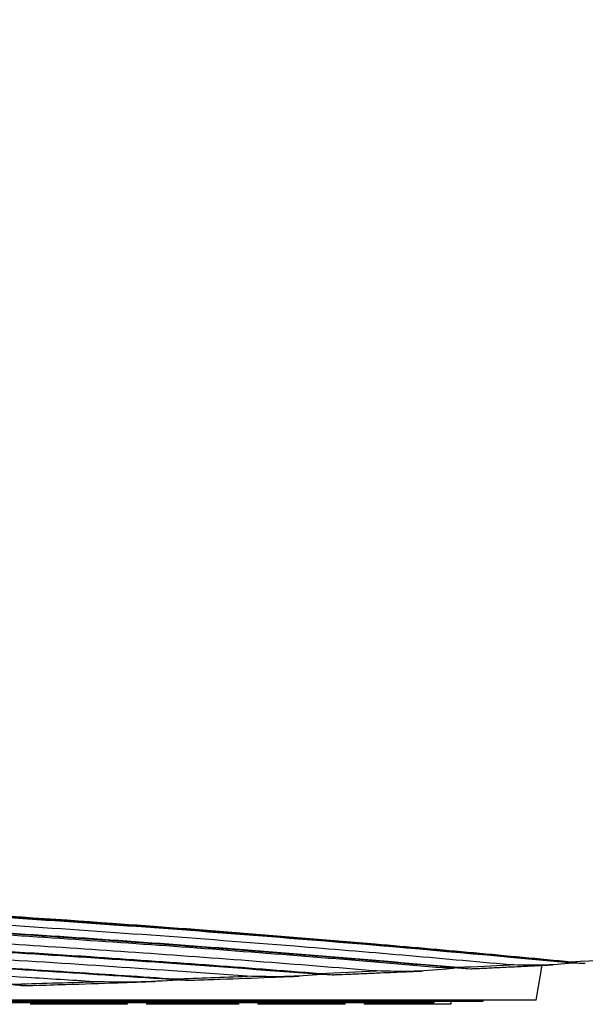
# Model space of a CAD drawing. Header units: millimetres. Extents: x 226 to 1023, y 71 to 732.
# Tile 6 of 110: x 283.35 to 285.37, y 71.21 to 74.73. Entities that reach past the tile are written whole.
import ezdxf

# ---------------------------------------------------------------- set-up
doc = ezdxf.new("R2010")
doc.units = ezdxf.units.MM
doc.layers.add('1', color=7, linetype='CONTINUOUS', true_color=0xffffff)

msp = doc.modelspace()

# ---------------------------------------------------------------- linework, layer by layer
at = {"layer": '1', "color": 7, "linetype": 'Continuous'}
for p, q in [((284.9464, 71.3415), (284.9561, 71.3407)), ((285.1988, 71.2284), (285.2207, 71.3527)), ((285.1988, 71.2284), (282.6422, 71.2284)), ((285.009, 71.2284), (285.009, 71.2234)), ((285.009, 71.2234), (282.409, 71.2234)), ((284.834, 71.2184), (282.984, 71.2184)), ((283.3939, 71.2184), (283.3939, 71.2134)), ((283.4025, 71.2134), (283.3939, 71.2134)), ((283.4025, 71.2184), (283.4025, 71.2134)), ((283.4198, 71.2134), (283.4025, 71.2134)), ((283.4198, 71.2184), (283.4198, 71.2134)), ((283.424, 71.2134), (283.4198, 71.2134)), ((283.424, 71.2184), (283.424, 71.2134)), ((283.544, 71.2134), (283.424, 71.2134)), ((283.544, 71.2184), (283.544, 71.2134)), ((283.594, 71.2134), (283.544, 71.2134)), ((283.594, 71.2184), (283.594, 71.2134)), ((283.714, 71.2134), (283.594, 71.2134)), ((283.714, 71.2184), (283.714, 71.2134)), ((283.7303, 71.2134), (283.714, 71.2134)), ((283.7303, 71.2184), (283.7303, 71.2134)), ((283.7389, 71.2134), (283.7303, 71.2134)), ((283.7389, 71.2184), (283.7389, 71.2134)), ((283.8079, 71.2184), (283.8079, 71.2134)), ((284.1357, 71.2134), (283.8079, 71.2134)), ((284.1357, 71.2184), (284.1357, 71.2134)), ((284.2047, 71.2184), (284.2047, 71.2134)), ((284.2564, 71.2134), (284.2047, 71.2134)), ((284.2564, 71.2184), (284.2564, 71.2134)), ((284.265, 71.2134), (284.2564, 71.2134)), ((284.265, 71.2184), (284.265, 71.2134)), ((284.2823, 71.2134), (284.265, 71.2134)), ((284.2823, 71.2184), (284.2823, 71.2134)), ((284.3082, 71.2134), (284.2823, 71.2134)), ((284.3082, 71.2184), (284.3082, 71.2134)), ((284.3427, 71.2134), (284.3082, 71.2134)), ((284.3427, 71.2184), (284.3427, 71.2134)), ((284.3772, 71.2134), (284.3427, 71.2134)), ((284.3772, 71.2184), (284.3772, 71.2134)), ((284.4117, 71.2134), (284.3772, 71.2134)), ((284.4117, 71.2184), (284.4117, 71.2134)), ((284.4375, 71.2134), (284.4117, 71.2134)), ((284.4375, 71.2184), (284.4375, 71.2134)), ((284.4548, 71.2134), (284.4375, 71.2134)), ((284.4548, 71.2184), (284.4548, 71.2134)), ((284.4634, 71.2134), (284.4548, 71.2134)), ((284.4634, 71.2184), (284.4634, 71.2134)), ((284.5152, 71.2134), (284.4634, 71.2134)), ((284.5152, 71.2184), (284.5152, 71.2134)), ((284.5842, 71.2184), (284.5842, 71.2134)), ((284.8947, 71.2134), (284.5842, 71.2134)), ((284.834, 71.2234), (284.834, 71.2184)), ((284.8947, 71.2234), (284.8947, 71.2134))]:
    msp.add_line(p, q, dxfattribs=at)
for points, knots in [([(279.759, 81.1799), (281.1656, 81.1799), (282.5693, 81.0941), (285.348, 80.7485), (286.7274, 80.4886), (289.4161, 79.7808), (290.7347, 79.3315), (292.5661, 78.4953), (293.1517, 78.19), (294.2501, 77.5079), (294.7614, 77.1317), (295.3951, 76.5157), (295.5841, 76.3009), (295.8915, 75.864), (296.0129, 75.6373), (296.1636, 75.1864), (296.1931, 74.9648), (296.1526, 74.531), (296.0838, 74.3289), (295.8908, 73.9992), (295.7861, 73.8672), (295.6645, 73.7444)], [0, 0, 0, 0, 0.192864, 0.192864, 0.385727, 0.385727, 0.578591, 0.578591, 0.675023, 0.675023, 0.771455, 0.771455, 0.819671, 0.819671, 0.867887, 0.867887, 0.916103, 0.916103, 0.964319, 0.964319, 1, 1, 1, 1]), ([(279.759, 71.6441), (279.7964, 71.6441), (279.8698, 71.644), (279.9777, 71.6437), (280.0815, 71.6431), (280.1811, 71.6424), (280.2765, 71.6416), (280.3677, 71.6406), (280.4548, 71.6395), (280.5388, 71.6383), (280.6197, 71.6371), (280.6974, 71.6358), (280.7705, 71.6344), (280.839, 71.6331), (280.9029, 71.6317), (280.9597, 71.6304), (281.0099, 71.6293), (281.0548, 71.6282), (281.0985, 71.6271), (281.1421, 71.626), (281.1859, 71.6248), (281.2298, 71.6236), (281.2999, 71.6217), (281.3964, 71.6188), (281.5459, 71.614), (281.7229, 71.6078), (281.9267, 71.6), (282.1308, 71.5913), (282.3346, 71.5819), (282.5185, 71.5727), (282.6826, 71.5641), (282.8271, 71.5561), (282.9713, 71.5477), (283.1149, 71.539), (283.2556, 71.5302), (283.3918, 71.5213), (283.5226, 71.5125), (283.6486, 71.5037), (283.7437, 71.4969), (283.8101, 71.4921), (283.8505, 71.4891), (283.894, 71.4859), (283.941, 71.4823), (283.9915, 71.4785), (284.0455, 71.4744), (284.1051, 71.4698), (284.1705, 71.4646), (284.2419, 71.459), (284.3175, 71.4529), (284.3973, 71.4463), (284.4812, 71.4393), (284.5692, 71.4319), (284.6613, 71.424), (284.7574, 71.4156), (284.8576, 71.4068), (284.9611, 71.3974), (285.0679, 71.3877), (285.1778, 71.3774), (285.2744, 71.3683), (285.3342, 71.3626), (285.3561, 71.3604)], [0, 0, 0, 0, 0.01964, 0.03855, 0.056728, 0.074175, 0.090891, 0.106876, 0.122129, 0.136651, 0.15108, 0.164706, 0.177529, 0.189549, 0.200766, 0.211181, 0.219469, 0.227205, 0.23484, 0.242505, 0.2502, 0.257926, 0.265683, 0.28717, 0.308888, 0.344634, 0.380724, 0.416814, 0.452905, 0.488996, 0.514719, 0.540442, 0.566166, 0.591889, 0.617405, 0.641695, 0.665187, 0.687881, 0.709776, 0.716621, 0.72384, 0.731701, 0.740203, 0.749348, 0.759134, 0.769561, 0.781773, 0.794762, 0.808526, 0.823068, 0.838386, 0.85448, 0.871351, 0.888999, 0.907423, 0.926624, 0.946238, 0.966601, 0.987713, 1, 1, 1, 1]), ([(279.759, 71.5818), (279.7986, 71.5818), (279.8761, 71.5818), (279.9898, 71.5814), (280.0984, 71.5808), (280.202, 71.58), (280.3004, 71.5791), (280.3938, 71.5781), (280.4798, 71.577), (280.5588, 71.5759), (280.631, 71.5748), (280.6989, 71.5736), (280.7626, 71.5725), (280.822, 71.5714), (280.8771, 71.5702), (280.9282, 71.5691), (280.9767, 71.5681), (281.024, 71.567), (281.0715, 71.5659), (281.1191, 71.5647), (281.1887, 71.5629), (281.2808, 71.5604), (281.4197, 71.5563), (281.5843, 71.5511), (281.7738, 71.5444), (281.9637, 71.537), (282.1533, 71.529), (282.3244, 71.5212), (282.4772, 71.5139), (282.6116, 71.507), (282.7459, 71.4999), (282.8796, 71.4925), (283.0107, 71.485), (283.1376, 71.4774), (283.2594, 71.4699), (283.3769, 71.4624), (283.4656, 71.4565), (283.5275, 71.4524), (283.5652, 71.4499), (283.6057, 71.4471), (283.6496, 71.4441), (283.6967, 71.4408), (283.747, 71.4373), (283.8026, 71.4333), (283.8636, 71.4289), (283.9303, 71.424), (284.0008, 71.4188), (284.0753, 71.4132), (284.1536, 71.4072), (284.2358, 71.4009), (284.3218, 71.3941), (284.4116, 71.3869), (284.5052, 71.3792), (284.6019, 71.3712), (284.7018, 71.3628), (284.8046, 71.354), (284.8847, 71.347), (284.9306, 71.3429), (284.9411, 71.342)], [0, 0, 0, 0, 0.022522, 0.044083, 0.064684, 0.084324, 0.103004, 0.120722, 0.13748, 0.151996, 0.165705, 0.178607, 0.190701, 0.201987, 0.212465, 0.222136, 0.231144, 0.24012, 0.249138, 0.258197, 0.267299, 0.288916, 0.310766, 0.34673, 0.383038, 0.419348, 0.455659, 0.491969, 0.517849, 0.543728, 0.569608, 0.595488, 0.621159, 0.645597, 0.669231, 0.692063, 0.714091, 0.720977, 0.72824, 0.736149, 0.744703, 0.753903, 0.763748, 0.774239, 0.786525, 0.799592, 0.813441, 0.82807, 0.843481, 0.859673, 0.876647, 0.894401, 0.912937, 0.932254, 0.951987, 0.972474, 0.993714, 1, 1, 1, 1]), ([(279.759, 71.5136), (279.7948, 71.5136), (279.8648, 71.5136), (279.9674, 71.5133), (280.0655, 71.5128), (280.159, 71.5122), (280.2479, 71.5115), (280.3322, 71.5107), (280.4099, 71.5098), (280.4813, 71.5089), (280.5465, 71.508), (280.6078, 71.5071), (280.6653, 71.5062), (280.7189, 71.5053), (280.7687, 71.5044), (280.8149, 71.5035), (280.8587, 71.5026), (280.9015, 71.5018), (280.9443, 71.5009), (280.9873, 71.4999), (281.0503, 71.4985), (281.1334, 71.4965), (281.259, 71.4933), (281.4077, 71.4891), (281.579, 71.4837), (281.7507, 71.4778), (281.9222, 71.4714), (282.077, 71.4652), (282.2152, 71.4592), (282.3369, 71.4538), (282.4585, 71.4481), (282.5796, 71.4421), (282.6982, 71.436), (282.8132, 71.4299), (282.9236, 71.4239), (283.0301, 71.4178), (283.1105, 71.4131), (283.1666, 71.4098), (283.2008, 71.4077), (283.2376, 71.4055), (283.2774, 71.4031), (283.3201, 71.4004), (283.3658, 71.3976), (283.4162, 71.3944), (283.4716, 71.3908), (283.5321, 71.3869), (283.5962, 71.3827), (283.6638, 71.3781), (283.735, 71.3733), (283.8096, 71.3681), (283.8878, 71.3626), (283.9694, 71.3568), (284.0545, 71.3506), (284.1425, 71.344), (284.2333, 71.3372), (284.3269, 71.33), (284.4038, 71.324), (284.4495, 71.3204), (284.4629, 71.3193)], [0, 0, 0, 0, 0.022465, 0.043972, 0.064521, 0.084111, 0.102743, 0.120416, 0.13713, 0.151609, 0.165283, 0.178151, 0.190214, 0.201471, 0.211922, 0.221568, 0.230552, 0.239506, 0.2485, 0.257537, 0.266615, 0.288177, 0.309971, 0.345844, 0.38206, 0.418277, 0.454495, 0.490713, 0.516526, 0.542339, 0.568153, 0.593966, 0.619572, 0.643947, 0.667521, 0.690294, 0.712265, 0.719134, 0.726379, 0.734267, 0.7428, 0.751976, 0.761797, 0.772261, 0.784516, 0.797549, 0.811362, 0.825954, 0.841326, 0.857476, 0.874406, 0.892115, 0.910603, 0.929871, 0.949553, 0.969986, 0.991172, 1, 1, 1, 1]), ([(279.759, 71.4515), (279.7909, 71.4515), (279.8533, 71.4514), (279.9448, 71.4512), (280.0322, 71.4508), (280.1156, 71.4504), (280.1949, 71.4498), (280.27, 71.4492), (280.3433, 71.4485), (280.4143, 71.4477), (280.4828, 71.4468), (280.5464, 71.446), (280.605, 71.4451), (280.6561, 71.4443), (280.7004, 71.4436), (280.7395, 71.4429), (280.7776, 71.4423), (280.8158, 71.4416), (280.8542, 71.4408), (280.9412, 71.4391), (281.0788, 71.4361), (281.2675, 71.4314), (281.4587, 71.426), (281.6502, 71.4199), (281.8181, 71.414), (281.9627, 71.4086), (282.0841, 71.4038), (282.2053, 71.3987), (282.3254, 71.3935), (282.4429, 71.3881), (282.5565, 71.3827), (282.6656, 71.3773), (282.748, 71.3731), (282.8061, 71.37), (282.8425, 71.3681), (282.8822, 71.366), (282.9256, 71.3636), (282.9725, 71.3611), (283.0221, 71.3583), (283.074, 71.3554), (283.1282, 71.3523), (283.1857, 71.3489), (283.2462, 71.3454), (283.3127, 71.3414), (283.3852, 71.3369), (283.4641, 71.332), (283.5468, 71.3268), (283.6335, 71.3212), (283.724, 71.3152), (283.8184, 71.3088), (283.889, 71.304), (283.9281, 71.3012), (283.9345, 71.3008)], [0, 0, 0, 0, 0.022625, 0.044285, 0.06498, 0.08471, 0.103474, 0.121273, 0.138106, 0.155508, 0.171741, 0.186806, 0.200702, 0.21343, 0.223145, 0.232193, 0.24121, 0.250269, 0.25937, 0.268513, 0.312178, 0.357423, 0.403017, 0.448612, 0.494206, 0.523221, 0.552235, 0.58125, 0.610253, 0.638587, 0.665878, 0.692128, 0.717336, 0.725424, 0.734126, 0.74371, 0.754177, 0.765526, 0.777758, 0.7901, 0.803227, 0.817138, 0.831834, 0.847314, 0.865518, 0.8847, 0.904859, 0.925996, 0.94811, 0.971201, 0.995271, 1, 1, 1, 1]), ([(284.4852, 71.3194), (284.5, 71.32), (284.5343, 71.3214), (284.5866, 71.3236), (284.6405, 71.3259), (284.6869, 71.3279), (284.7261, 71.3296), (284.7588, 71.331), (284.7811, 71.332), (284.7925, 71.3325), (284.7938, 71.3326)], [0, 0, 0, 0, 0.143489, 0.333167, 0.508068, 0.668194, 0.7834, 0.889525, 0.986835, 1, 1, 1, 1]), ([(284.8964, 71.3408), (284.8521, 71.3369), (284.7635, 71.3289), (284.6735, 71.3313), (284.6285, 71.3325)], [0, 0, 0, 0, 0.499935, 1, 1, 1, 1]), ([(284.9202, 71.3456), (284.9351, 71.3431), (284.9525, 71.3401), (284.9704, 71.3407), (284.9729, 71.3408)], [0, 0, 0, 0, 0.861814, 1, 1, 1, 1]), ([(284.9729, 71.3408), (284.9786, 71.341), (285.0018, 71.3421), (285.0439, 71.3441), (285.1006, 71.3468), (285.1615, 71.3498), (285.2147, 71.3524), (285.2476, 71.354), (285.2587, 71.3546)], [0, 0, 0, 0, 0.059489, 0.243064, 0.441442, 0.654624, 0.882611, 1, 1, 1, 1]), ([(285.3294, 71.36), (285.2921, 71.357), (285.2177, 71.3511), (285.1423, 71.3533), (285.1046, 71.3544)], [0, 0, 0, 0, 0.499954, 1, 1, 1, 1]), ([(285.3246, 71.3654), (285.337, 71.363), (285.3534, 71.3598), (285.3702, 71.3603), (285.3743, 71.3605)], [0, 0, 0, 0, 0.758697, 1, 1, 1, 1]), ([(283.9193, 71.3), (283.8694, 71.2969), (283.7696, 71.2908), (283.669, 71.293), (283.6187, 71.2941)], [0, 0, 0, 0, 0.49997, 1, 1, 1, 1]), ([(283.91, 71.3041), (283.9267, 71.3018), (283.9498, 71.2987), (283.9734, 71.2996), (283.9799, 71.3001)], [0, 0, 0, 0, 0.723436, 1, 1, 1, 1]), ([(283.9799, 71.3), (284.0102, 71.301), (284.1001, 71.3043), (284.2156, 71.3086), (284.3096, 71.3123), (284.3441, 71.3137), (284.3529, 71.314)], [0, 0, 0, 0, 0.243196, 0.72248, 0.928788, 1, 1, 1, 1]), ([(284.4334, 71.3194), (284.3891, 71.3164), (284.3005, 71.3103), (284.2111, 71.3125), (284.1664, 71.3136)], [0, 0, 0, 0, 0.499964, 1, 1, 1, 1]), ([(284.426, 71.324), (284.4409, 71.3216), (284.4604, 71.3185), (284.4804, 71.3192), (284.4852, 71.3195)], [0, 0, 0, 0, 0.759928, 1, 1, 1, 1]), ([(283.3242, 71.2849), (283.3437, 71.2827), (283.3714, 71.2795), (283.3995, 71.2806), (283.4078, 71.2812)], [0, 0, 0, 0, 0.705001, 1, 1, 1, 1]), ([(283.4078, 71.2811), (283.445, 71.2822), (283.5443, 71.2852), (283.6879, 71.2898), (283.7943, 71.2935), (283.8386, 71.295)], [0, 0, 0, 0, 0.258405, 0.690919, 1, 1, 1, 1])]:
    msp.add_open_spline(points, degree=3, knots=knots, dxfattribs=at)
at = {"layer": '1', "color": 252, "linetype": 'Continuous'}
for points, knots in [([(295.9375, 74.7307), (295.9367, 74.7678), (295.935, 74.8421), (295.9138, 75.0186), (295.8525, 75.2617), (295.6737, 75.6651), (295.2661, 76.2452), (294.4713, 76.9818), (293.4161, 77.6892), (292.2417, 78.3156), (291.1441, 78.7995), (290.1741, 79.1645), (289.3895, 79.4279), (288.6001, 79.6679), (287.7011, 79.9103), (286.7611, 80.1285), (285.8746, 80.3055), (284.9822, 80.4593), (283.8964, 80.6143), (282.5282, 80.7577), (281.3072, 80.8293), (280.3583, 80.8551), (279.9588, 80.8571), (279.759, 80.8581)], [0, 0, 0, 0, 0.009203, 0.018405, 0.043164, 0.067921, 0.115848, 0.186052, 0.264547, 0.331084, 0.403857, 0.456613, 0.495165, 0.534062, 0.585868, 0.640435, 0.684069, 0.726071, 0.780641, 0.853641, 0.938406, 0.969203, 1, 1, 1, 1]), ([(285.3247, 71.3655), (285.4901, 71.3742), (285.914, 71.3968), (286.6553, 71.4436), (287.5499, 71.5109), (288.4302, 71.5921), (289.2028, 71.6771), (289.9283, 71.7694), (290.7656, 71.8935), (291.7815, 72.0789), (292.8604, 72.3369), (293.9566, 72.6954), (294.8674, 73.1342), (295.4216, 73.583), (295.6822, 73.9118), (295.7954, 74.1094), (295.8657, 74.2834), (295.9067, 74.4287), (295.9327, 74.5777), (295.9359, 74.6797), (295.9375, 74.7307)], [0, 0, 0, 0, 0.03648, 0.093524, 0.16451, 0.236591, 0.2927, 0.341582, 0.404966, 0.490071, 0.587408, 0.677788, 0.787944, 0.867524, 0.898009, 0.928493, 0.946369, 0.964245, 0.982122, 1, 1, 1, 1]), ([(279.759, 71.6466), (279.8889, 71.6463), (280.1485, 71.6458), (280.7178, 71.6392), (281.466, 71.6217), (282.5189, 71.5788), (283.5751, 71.5146), (284.4327, 71.4465), (284.9764, 71.3984), (285.2086, 71.3764), (285.3247, 71.3655)], [0, 0, 0, 0, 0.068625, 0.137249, 0.301118, 0.464984, 0.698348, 0.869914, 0.934957, 1, 1, 1, 1]), ([(285.3294, 71.36), (285.2593, 71.3666), (284.9356, 71.3971), (284.2695, 71.4549), (283.4256, 71.517), (282.5935, 71.5657), (281.9318, 71.596), (281.3376, 71.6164), (280.8123, 71.6293), (280.2859, 71.6374), (279.9347, 71.6384), (279.759, 71.6389)], [0, 0, 0, 0, 0.039275, 0.1814, 0.368618, 0.49884, 0.629063, 0.721795, 0.814528, 0.907265, 1, 1, 1, 1]), ([(285.1046, 71.3544), (284.9773, 71.3659), (284.7228, 71.3889), (284.127, 71.4385), (283.4154, 71.4905), (282.5854, 71.5388), (281.9256, 71.5689), (281.333, 71.5891), (280.8092, 71.6019), (280.2844, 71.61), (279.9342, 71.6109), (279.759, 71.6114)], [0, 0, 0, 0, 0.074001, 0.148003, 0.342911, 0.478457, 0.614006, 0.710502, 0.807, 0.903499, 1, 1, 1, 1]), ([(279.759, 71.5841), (280.0507, 71.5827), (280.634, 71.58), (281.5518, 71.5567), (282.5089, 71.5173), (283.3312, 71.4688), (283.9769, 71.4231), (284.4516, 71.3861), (284.7643, 71.3591), (284.9207, 71.3457)], [0, 0, 0, 0, 0.166613, 0.333223, 0.525763, 0.718299, 0.8122, 0.9061, 1, 1, 1, 1]), ([(284.8964, 71.3408), (284.7503, 71.3532), (284.4581, 71.3781), (283.8749, 71.4231), (283.1436, 71.4725), (282.3489, 71.5146), (281.6378, 71.543), (281.0131, 71.5609), (280.3865, 71.5721), (279.9682, 71.5735), (279.759, 71.5742)], [0, 0, 0, 0, 0.088179, 0.176359, 0.348081, 0.519806, 0.639852, 0.759898, 0.879951, 1, 1, 1, 1]), ([(284.6287, 71.3325), (284.4861, 71.3441), (284.2008, 71.3671), (283.6369, 71.4083), (282.9342, 71.4531), (282.1789, 71.4905), (281.509, 71.5154), (280.927, 71.5308), (280.3434, 71.5406), (279.9538, 71.5418), (279.759, 71.5424)], [0, 0, 0, 0, 0.09048, 0.180961, 0.354191, 0.527424, 0.645565, 0.763709, 0.881854, 1, 1, 1, 1]), ([(279.759, 71.5158), (279.9745, 71.515), (280.4054, 71.5136), (281.0832, 71.5012), (281.7911, 71.48), (282.6462, 71.4431), (283.3884, 71.3995), (284.019, 71.3555), (284.2903, 71.3345), (284.4259, 71.324)], [0, 0, 0, 0, 0.136513, 0.273023, 0.430151, 0.587278, 0.820767, 0.910383, 1, 1, 1, 1]), ([(284.4334, 71.3194), (284.2551, 71.333), (283.7558, 71.3709), (283.0317, 71.4165), (282.2652, 71.4549), (281.6214, 71.4799), (280.9912, 71.4972), (280.3756, 71.5079), (279.9646, 71.5092), (279.759, 71.5099)], [0, 0, 0, 0, 0.117555, 0.329191, 0.469627, 0.610065, 0.740042, 0.87002, 1, 1, 1, 1]), ([(284.1665, 71.3136), (284.0778, 71.3201), (283.6673, 71.3501), (283.0352, 71.3898), (282.2689, 71.4281), (281.6246, 71.4531), (280.9935, 71.4704), (280.3767, 71.4811), (279.9649, 71.4824), (279.759, 71.483)], [0, 0, 0, 0, 0.061921, 0.286497, 0.435744, 0.584993, 0.723327, 0.861662, 1, 1, 1, 1]), ([(279.759, 71.4534), (279.9465, 71.4529), (280.3214, 71.4518), (281.1362, 71.4391), (282.094, 71.409), (282.979, 71.3637), (283.5478, 71.3288), (283.7893, 71.3124), (283.9101, 71.3041)], [0, 0, 0, 0, 0.133901, 0.2678, 0.582852, 0.821531, 0.910766, 1, 1, 1, 1]), ([(283.9193, 71.3), (283.7656, 71.3103), (283.3202, 71.3402), (282.475, 71.3868), (281.599, 71.421), (280.8391, 71.4389), (280.2994, 71.4469), (279.9392, 71.4479), (279.759, 71.4484)], [0, 0, 0, 0, 0.113347, 0.328216, 0.614939, 0.743291, 0.871645, 1, 1, 1, 1]), ([(283.6188, 71.2941), (283.5394, 71.2992), (283.1702, 71.3225), (282.411, 71.3635), (281.5505, 71.396), (280.8088, 71.413), (280.2842, 71.4205), (279.9341, 71.4215), (279.759, 71.4219)], [0, 0, 0, 0, 0.062911, 0.292702, 0.59595, 0.730632, 0.865315, 1, 1, 1, 1])]:
    msp.add_open_spline(points, degree=3, knots=knots, dxfattribs=at)
for points in [[(284.4259, 71.324), (284.4935, 71.3268), (284.5611, 71.3297), (284.6287, 71.3325)], [(284.9207, 71.3457), (284.982, 71.3486), (285.0433, 71.3515), (285.1046, 71.3544)], [(283.9101, 71.3041), (283.9955, 71.3073), (284.081, 71.3105), (284.1665, 71.3136)], [(283.3242, 71.2849), (283.4224, 71.288), (283.5206, 71.2911), (283.6188, 71.2941)]]:
    msp.add_open_spline(points, degree=3, dxfattribs=at)
at = {"layer": '1', "color": 7, "linetype": 'Continuous'}
for points in [[(284.9202, 71.3439), (284.9123, 71.3429), (284.9044, 71.3418), (284.8964, 71.3408)], [(285.3437, 71.3616), (285.3389, 71.3611), (285.3341, 71.3606), (285.3294, 71.36)], [(283.9309, 71.301), (283.9271, 71.3007), (283.9232, 71.3003), (283.9193, 71.3)], [(283.9372, 71.3006), (283.9418, 71.3003), (283.9464, 71.2999), (283.951, 71.2996)], [(284.446, 71.3206), (284.4418, 71.3202), (284.4376, 71.3198), (284.4334, 71.3194)], [(283.3574, 71.2814), (283.3621, 71.2811), (283.3668, 71.2808), (283.3716, 71.2805)]]:
    msp.add_open_spline(points, degree=3, dxfattribs=at)

doc.saveas('drawing.dxf')
